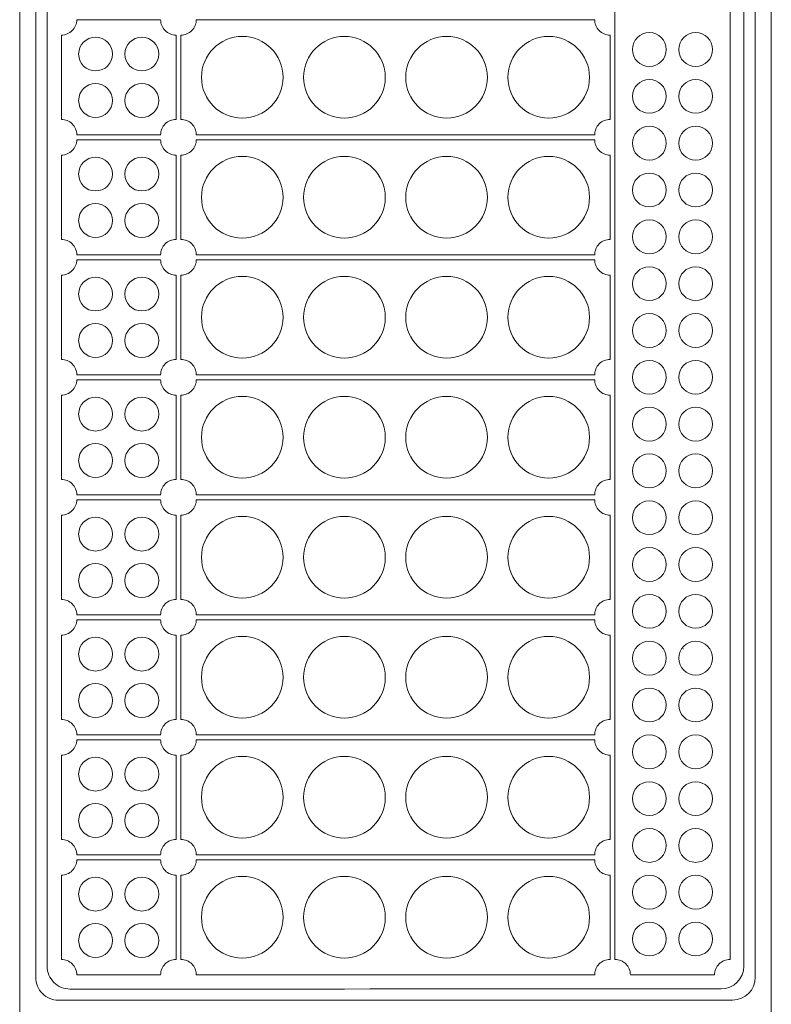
# Model space of a CAD drawing. Header units: millimetres. Extents: x -252 to 241, y -136 to 236.
# Tile 67 of 70: x -58 to 34, y 24 to 145. Entities that reach past the tile are written whole.
import ezdxf

# ---------------------------------------------------------------- set-up
doc = ezdxf.new("R2010")
doc.units = ezdxf.units.MM
doc.header["$MEASUREMENT"] = 0
doc.layers.add('Layer 1', color=7, linetype='Continuous')

msp = doc.modelspace()

# ---------------------------------------------------------------- linework, layer by layer
at = {"layer": 'Layer 1', "color": 6, "lineweight": 0}
msp.add_open_spline([(-57.5807, 23.0743), (-57.5807, 23.0743), (34.1897, 23.0922), (34.1897, 23.0922), (34.1897, 23.0922), (34.1547, 202.4415), (34.1547, 202.4415), (34.1547, 202.4415), (-57.6157, 202.4236), (-57.6157, 202.4236), (-57.6157, 202.4236), (-57.5807, 23.0743), (-57.5807, 23.0743)], degree=3, knots=[0, 0, 0, 0, 0.25, 0.25, 0.25, 0.5, 0.5, 0.5, 0.75, 0.75, 0.75, 1, 1, 1, 1], dxfattribs=at)
at = {"layer": 'Layer 1', "color": 160, "lineweight": 9}
for points in [[(29.4549, 24.9527), (30.9902, 24.9531), (32.2346, 26.1981), (32.2346, 27.7334), (32.2346, 48.3451), (32.2346, 177.1877), (32.2346, 197.8049), (32.2346, 198.5425), (31.9416, 199.2498), (31.42, 199.7713), (30.8984, 200.2928), (30.191, 200.5856), (29.4534, 200.5854), (16.284, 200.5819), (-39.7146, 200.567), (-52.8809, 200.5634), (-54.4157, 200.563), (-55.6608, 199.3182), (-55.6608, 197.7829), (-55.6608, 177.1708), (-55.6608, 48.3282), (-55.6608, 27.7108), (-55.6608, 26.9735), (-55.3677, 26.2665), (-54.8457, 25.7445), (-54.3245, 25.2234), (-53.6167, 24.9306), (-52.8792, 24.9308), (-39.7104, 24.9343), (16.2887, 24.9492), (29.455, 24.9528), (29.455, 24.9528), (29.4549, 24.9527), (29.4549, 24.9527)], [(28.0496, 26.3165), (29.5849, 26.3169), (30.8293, 27.5611), (30.8293, 29.0967), (30.8293, 49.5107), (30.8293, 176.0219), (30.8293, 196.4405), (30.8293, 197.1781), (30.5362, 197.8853), (30.0146, 198.4068), (29.493, 198.9282), (28.7856, 199.2211), (28.0481, 199.2209), (15.1685, 199.2175), (-38.5994, 199.2031), (-51.4756, 199.1997), (-53.0112, 199.1993), (-54.2557, 197.9545), (-54.2557, 196.4192), (-54.2557, 176.0057), (-54.2557, 49.4944), (-54.2557, 29.0756), (-54.2557, 28.3384), (-53.9621, 27.6304), (-53.4405, 27.1093), (-52.9196, 26.5882), (-52.2115, 26.2951), (-51.474, 26.2953), (-38.5946, 26.2987), (15.173, 26.3131), (28.0495, 26.3165), (28.0495, 26.3165), (28.0496, 26.3165), (28.0496, 26.3165)]]:
    msp.add_open_spline(points, degree=3, knots=[0, 0, 0, 0, 0.09090909, 0.09090909, 0.09090909, 0.18181818, 0.18181818, 0.18181818, 0.27272727, 0.27272727, 0.27272727, 0.36363636, 0.36363636, 0.36363636, 0.45454545, 0.45454545, 0.45454545, 0.54545455, 0.54545455, 0.54545455, 0.63636364, 0.63636364, 0.63636364, 0.72727273, 0.72727273, 0.72727273, 0.81818182, 0.81818182, 0.81818182, 0.90909091, 0.90909091, 0.90909091, 1, 1, 1, 1], dxfattribs=at)
at = {"layer": 'Layer 1', "color": 5, "lineweight": 5}
msp.add_open_spline([(29.1461, 172.0162), (28.646, 172.0162), (28.1663, 172.2149), (27.8128, 172.5684), (27.4591, 172.922), (27.2605, 173.4016), (27.2605, 173.9018), (24.5722, 173.9018), (19.6663, 173.9018), (16.978, 173.9018), (16.978, 173.4016), (16.7793, 172.922), (16.4257, 172.5684), (16.072, 172.2148), (15.5924, 172.0162), (15.0924, 172.0162), (15.0924, 156.1931), (15.0924, 45.7395), (15.0924, 29.9153), (15.5924, 29.9153), (16.0721, 29.7183), (16.4257, 29.3637), (16.7793, 29.0091), (16.978, 28.5301), (16.978, 28.0303), (19.6663, 28.0303), (24.5722, 28.0303), (27.2605, 28.0303), (27.2605, 28.5301), (27.4591, 29.0091), (27.8128, 29.3637), (28.1664, 29.7183), (28.646, 29.9153), (29.1461, 29.9153), (29.1461, 45.7394), (29.1461, 156.1931), (29.1461, 172.0162)], degree=3, knots=[0, 0, 0, 0, 0.08333333, 0.08333333, 0.08333333, 0.16666667, 0.16666667, 0.16666667, 0.25, 0.25, 0.25, 0.33333333, 0.33333333, 0.33333333, 0.41666667, 0.41666667, 0.41666667, 0.5, 0.5, 0.5, 0.58333333, 0.58333333, 0.58333333, 0.66666667, 0.66666667, 0.66666667, 0.75, 0.75, 0.75, 0.83333333, 0.83333333, 0.83333333, 0.91666667, 0.91666667, 0.91666667, 1, 1, 1, 1], dxfattribs=at)
at = {"layer": 'Layer 1', "color": 5, "lineweight": 13}
for points in [[(-40.3983, 130.5553), (-40.3983, 131.0554), (-40.1996, 131.5351), (-39.846, 131.8886), (-39.4924, 132.2423), (-39.0128, 132.4409), (-38.5127, 132.4409), (-38.5127, 135.1292), (-38.5127, 140.0351), (-38.5127, 142.7234), (-39.0128, 142.7234), (-39.4924, 142.9221), (-39.846, 143.2757), (-40.1996, 143.6294), (-40.3983, 144.109), (-40.3983, 144.609), (-43.0782, 144.609), (-47.9603, 144.609), (-50.6402, 144.609), (-50.6402, 144.109), (-50.839, 143.6293), (-51.1926, 143.2757), (-51.5462, 142.9221), (-52.0257, 142.7234), (-52.5259, 142.7234), (-52.5259, 140.0351), (-52.5259, 135.1292), (-52.5259, 132.4409), (-52.0257, 132.4409), (-51.5462, 132.2423), (-51.1926, 131.8886), (-50.839, 131.535), (-50.6402, 131.0554), (-50.6402, 130.5553), (-47.9603, 130.5553), (-43.0782, 130.5553), (-40.3983, 130.5553)], [(-40.3983, 115.9089), (-40.3983, 116.409), (-40.1996, 116.8887), (-39.846, 117.2422), (-39.4924, 117.5959), (-39.0128, 117.7945), (-38.5127, 117.7945), (-38.5127, 120.4828), (-38.5127, 125.3887), (-38.5127, 128.077), (-39.0128, 128.077), (-39.4924, 128.2757), (-39.846, 128.6293), (-40.1996, 128.983), (-40.3983, 129.4626), (-40.3983, 129.9626), (-43.0782, 129.9626), (-47.9603, 129.9626), (-50.6402, 129.9626), (-50.6402, 129.4626), (-50.839, 128.9829), (-51.1926, 128.6293), (-51.5462, 128.2757), (-52.0257, 128.077), (-52.5259, 128.077), (-52.5259, 125.3887), (-52.5259, 120.4828), (-52.5259, 117.7945), (-52.0257, 117.7945), (-51.5462, 117.5959), (-51.1926, 117.2422), (-50.839, 116.8886), (-50.6402, 116.409), (-50.6402, 115.9089), (-47.9603, 115.9089), (-43.0782, 115.9089), (-40.3983, 115.9089)], [(-40.3983, 101.2625), (-40.3983, 101.7626), (-40.1996, 102.2423), (-39.846, 102.5958), (-39.4924, 102.9495), (-39.0128, 103.1481), (-38.5127, 103.1481), (-38.5127, 105.8364), (-38.5127, 110.7423), (-38.5127, 113.4306), (-39.0128, 113.4306), (-39.4924, 113.6293), (-39.846, 113.9829), (-40.1996, 114.3366), (-40.3983, 114.8162), (-40.3983, 115.3162), (-43.0782, 115.3162), (-47.9603, 115.3162), (-50.6402, 115.3162), (-50.6402, 114.8162), (-50.839, 114.3365), (-51.1926, 113.9829), (-51.5462, 113.6293), (-52.0257, 113.4306), (-52.5259, 113.4306), (-52.5259, 110.7423), (-52.5259, 105.8364), (-52.5259, 103.1481), (-52.0257, 103.1481), (-51.5462, 102.9495), (-51.1926, 102.5958), (-50.839, 102.2422), (-50.6402, 101.7626), (-50.6402, 101.2625), (-47.9603, 101.2625), (-43.0782, 101.2625), (-40.3983, 101.2625)], [(-40.3983, 86.6162), (-40.3983, 87.1163), (-40.1996, 87.596), (-39.846, 87.9495), (-39.4924, 88.3032), (-39.0128, 88.5018), (-38.5127, 88.5018), (-38.5127, 91.1901), (-38.5127, 96.096), (-38.5127, 98.7843), (-39.0128, 98.7843), (-39.4924, 98.983), (-39.846, 99.3366), (-40.1996, 99.6903), (-40.3983, 100.1699), (-40.3983, 100.6699), (-43.0782, 100.6699), (-47.9603, 100.6699), (-50.6402, 100.6699), (-50.6402, 100.1699), (-50.839, 99.6902), (-51.1926, 99.3366), (-51.5462, 98.983), (-52.0257, 98.7843), (-52.5259, 98.7843), (-52.5259, 96.096), (-52.5259, 91.1901), (-52.5259, 88.5018), (-52.0257, 88.5018), (-51.5462, 88.3032), (-51.1926, 87.9495), (-50.839, 87.5959), (-50.6402, 87.1163), (-50.6402, 86.6162), (-47.9603, 86.6162), (-43.0782, 86.6162), (-40.3983, 86.6162)], [(-40.3983, 71.9698), (-40.3983, 72.4699), (-40.1996, 72.9496), (-39.846, 73.3031), (-39.4924, 73.6568), (-39.0128, 73.8554), (-38.5127, 73.8554), (-38.5127, 76.5437), (-38.5127, 81.4496), (-38.5127, 84.1379), (-39.0128, 84.1379), (-39.4924, 84.3366), (-39.846, 84.6902), (-40.1996, 85.0439), (-40.3983, 85.5235), (-40.3983, 86.0235), (-43.0782, 86.0235), (-47.9603, 86.0235), (-50.6402, 86.0235), (-50.6402, 85.5235), (-50.839, 85.0438), (-51.1926, 84.6902), (-51.5462, 84.3366), (-52.0257, 84.1379), (-52.5259, 84.1379), (-52.5259, 81.4496), (-52.5259, 76.5437), (-52.5259, 73.8554), (-52.0257, 73.8554), (-51.5462, 73.6568), (-51.1926, 73.3031), (-50.839, 72.9495), (-50.6402, 72.4699), (-50.6402, 71.9698), (-47.9603, 71.9698), (-43.0782, 71.9698), (-40.3983, 71.9698)], [(-40.3983, 57.3234), (-40.3983, 57.8235), (-40.1996, 58.3032), (-39.846, 58.6567), (-39.4924, 59.0104), (-39.0128, 59.209), (-38.5127, 59.209), (-38.5127, 61.8973), (-38.5127, 66.8032), (-38.5127, 69.4914), (-39.0128, 69.4914), (-39.4924, 69.6901), (-39.846, 70.0437), (-40.1996, 70.3974), (-40.3983, 70.877), (-40.3983, 71.377), (-43.0782, 71.377), (-47.9603, 71.377), (-50.6402, 71.377), (-50.6402, 70.877), (-50.839, 70.3973), (-51.1926, 70.0437), (-51.5462, 69.6901), (-52.0257, 69.4914), (-52.5259, 69.4914), (-52.5259, 66.8032), (-52.5259, 61.8973), (-52.5259, 59.209), (-52.0257, 59.209), (-51.5462, 59.0104), (-51.1926, 58.6567), (-50.839, 58.3031), (-50.6402, 57.8235), (-50.6402, 57.3234), (-47.9603, 57.3234), (-43.0782, 57.3234), (-40.3983, 57.3234)], [(-40.3983, 42.6769), (-40.3983, 43.177), (-40.1996, 43.6567), (-39.846, 44.0102), (-39.4924, 44.3639), (-39.0128, 44.5625), (-38.5127, 44.5625), (-38.5127, 47.2508), (-38.5127, 52.1567), (-38.5127, 54.845), (-39.0128, 54.845), (-39.4924, 55.0437), (-39.846, 55.3973), (-40.1996, 55.751), (-40.3983, 56.2306), (-40.3983, 56.7306), (-43.0782, 56.7306), (-47.9603, 56.7306), (-50.6402, 56.7306), (-50.6402, 56.2306), (-50.839, 55.7509), (-51.1926, 55.3973), (-51.5462, 55.0437), (-52.0257, 54.845), (-52.5259, 54.845), (-52.5259, 52.1567), (-52.5259, 47.2508), (-52.5259, 44.5625), (-52.0257, 44.5625), (-51.5462, 44.3639), (-51.1926, 44.0102), (-50.839, 43.6566), (-50.6402, 43.177), (-50.6402, 42.6769), (-47.9603, 42.6769), (-43.0782, 42.6769), (-40.3983, 42.6769)], [(-40.3983, 28.0304), (-40.3983, 28.5305), (-40.1996, 29.0102), (-39.846, 29.3637), (-39.4924, 29.7174), (-39.0128, 29.916), (-38.5127, 29.916), (-38.5127, 32.6043), (-38.5127, 37.5102), (-38.5127, 40.1985), (-39.0128, 40.1985), (-39.4924, 40.3972), (-39.846, 40.7508), (-40.1996, 41.1045), (-40.3983, 41.5841), (-40.3983, 42.0841), (-43.0782, 42.0841), (-47.9603, 42.0841), (-50.6402, 42.0841), (-50.6402, 41.5841), (-50.839, 41.1044), (-51.1926, 40.7508), (-51.5462, 40.3972), (-52.0257, 40.1985), (-52.5259, 40.1985), (-52.5259, 37.5102), (-52.5259, 32.6043), (-52.5259, 29.916), (-52.0257, 29.916), (-51.5462, 29.7174), (-51.1926, 29.3637), (-50.839, 29.0101), (-50.6402, 28.5305), (-50.6402, 28.0304), (-47.9603, 28.0304), (-43.0782, 28.0304), (-40.3983, 28.0304)]]:
    msp.add_open_spline(points, degree=3, knots=[0, 0, 0, 0, 0.08333333, 0.08333333, 0.08333333, 0.16666667, 0.16666667, 0.16666667, 0.25, 0.25, 0.25, 0.33333333, 0.33333333, 0.33333333, 0.41666667, 0.41666667, 0.41666667, 0.5, 0.5, 0.5, 0.58333333, 0.58333333, 0.58333333, 0.66666667, 0.66666667, 0.66666667, 0.75, 0.75, 0.75, 0.83333333, 0.83333333, 0.83333333, 0.91666667, 0.91666667, 0.91666667, 1, 1, 1, 1], dxfattribs=at)
at = {"layer": 'Layer 1', "color": 5, "lineweight": 9}
for points in [[(12.6146, 130.5553), (12.6146, 131.0554), (12.8132, 131.5351), (13.1668, 131.8886), (13.5204, 132.2423), (14, 132.4409), (14.5002, 132.4409), (14.5002, 135.1292), (14.5002, 140.0351), (14.5002, 142.7234), (14, 142.7234), (13.5205, 142.9221), (13.1668, 143.2757), (12.8132, 143.6294), (12.6146, 144.109), (12.6146, 144.609), (4.4427, 144.609), (-27.8684, 144.609), (-36.0404, 144.609), (-36.0404, 144.109), (-36.2386, 143.6293), (-36.5926, 143.2757), (-36.9459, 142.9221), (-37.4258, 142.7234), (-37.9259, 142.7234), (-37.9259, 140.0351), (-37.9259, 135.1292), (-37.9259, 132.4409), (-37.4258, 132.4409), (-36.9459, 132.2423), (-36.5926, 131.8886), (-36.2386, 131.535), (-36.0404, 131.0554), (-36.0404, 130.5553), (-27.8684, 130.5553), (4.4427, 130.5553), (12.6146, 130.5553)], [(12.6146, 115.9089), (12.6146, 116.409), (12.8132, 116.8887), (13.1668, 117.2422), (13.5204, 117.5959), (14, 117.7945), (14.5002, 117.7945), (14.5002, 120.4828), (14.5002, 125.3887), (14.5002, 128.077), (14, 128.077), (13.5205, 128.2757), (13.1668, 128.6293), (12.8132, 128.983), (12.6146, 129.4626), (12.6146, 129.9626), (4.4427, 129.9626), (-27.8684, 129.9626), (-36.0404, 129.9626), (-36.0404, 129.4626), (-36.2386, 128.9829), (-36.5926, 128.6293), (-36.9459, 128.2757), (-37.4258, 128.077), (-37.9259, 128.077), (-37.9259, 125.3887), (-37.9259, 120.4828), (-37.9259, 117.7945), (-37.4258, 117.7945), (-36.9459, 117.5959), (-36.5926, 117.2422), (-36.2386, 116.8886), (-36.0404, 116.409), (-36.0404, 115.9089), (-27.8684, 115.9089), (4.4427, 115.9089), (12.6146, 115.9089)], [(12.6146, 101.2625), (12.6146, 101.7626), (12.8132, 102.2423), (13.1668, 102.5958), (13.5204, 102.9495), (14, 103.1481), (14.5002, 103.1481), (14.5002, 105.8364), (14.5002, 110.7423), (14.5002, 113.4306), (14, 113.4306), (13.5205, 113.6293), (13.1668, 113.9829), (12.8132, 114.3366), (12.6146, 114.8162), (12.6146, 115.3162), (4.4427, 115.3162), (-27.8684, 115.3162), (-36.0404, 115.3162), (-36.0404, 114.8162), (-36.2386, 114.3365), (-36.5926, 113.9829), (-36.9459, 113.6293), (-37.4258, 113.4306), (-37.9259, 113.4306), (-37.9259, 110.7423), (-37.9259, 105.8364), (-37.9259, 103.1481), (-37.4258, 103.1481), (-36.9459, 102.9495), (-36.5926, 102.5958), (-36.2386, 102.2422), (-36.0404, 101.7626), (-36.0404, 101.2625), (-27.8684, 101.2625), (4.4427, 101.2625), (12.6146, 101.2625)], [(12.6146, 86.6162), (12.6146, 87.1163), (12.8132, 87.596), (13.1668, 87.9495), (13.5204, 88.3032), (14, 88.5018), (14.5002, 88.5018), (14.5002, 91.1901), (14.5002, 96.096), (14.5002, 98.7843), (14, 98.7843), (13.5205, 98.983), (13.1668, 99.3366), (12.8132, 99.6903), (12.6146, 100.1699), (12.6146, 100.6699), (4.4427, 100.6699), (-27.8684, 100.6699), (-36.0404, 100.6699), (-36.0404, 100.1699), (-36.2386, 99.6902), (-36.5926, 99.3366), (-36.9459, 98.983), (-37.4258, 98.7843), (-37.9259, 98.7843), (-37.9259, 96.096), (-37.9259, 91.1901), (-37.9259, 88.5018), (-37.4258, 88.5018), (-36.9459, 88.3032), (-36.5926, 87.9495), (-36.2386, 87.5959), (-36.0404, 87.1163), (-36.0404, 86.6162), (-27.8684, 86.6162), (4.4427, 86.6162), (12.6146, 86.6162)], [(12.6146, 71.9698), (12.6146, 72.4699), (12.8132, 72.9496), (13.1668, 73.3031), (13.5204, 73.6568), (14, 73.8554), (14.5002, 73.8554), (14.5002, 76.5437), (14.5002, 81.4496), (14.5002, 84.1379), (14, 84.1379), (13.5205, 84.3366), (13.1668, 84.6902), (12.8132, 85.0439), (12.6146, 85.5235), (12.6146, 86.0235), (4.4427, 86.0235), (-27.8684, 86.0235), (-36.0404, 86.0235), (-36.0404, 85.5235), (-36.2386, 85.0438), (-36.5926, 84.6902), (-36.9459, 84.3366), (-37.4258, 84.1379), (-37.9259, 84.1379), (-37.9259, 81.4496), (-37.9259, 76.5437), (-37.9259, 73.8554), (-37.4258, 73.8554), (-36.9459, 73.6568), (-36.5926, 73.3031), (-36.2386, 72.9495), (-36.0404, 72.4699), (-36.0404, 71.9698), (-27.8684, 71.9698), (4.4427, 71.9698), (12.6146, 71.9698)], [(12.6146, 57.3234), (12.6146, 57.8235), (12.8132, 58.3032), (13.1668, 58.6567), (13.5204, 59.0104), (14, 59.209), (14.5002, 59.209), (14.5002, 61.8973), (14.5002, 66.8032), (14.5002, 69.4914), (14, 69.4914), (13.5205, 69.6901), (13.1668, 70.0437), (12.8132, 70.3974), (12.6146, 70.877), (12.6146, 71.377), (4.4427, 71.377), (-27.8684, 71.377), (-36.0404, 71.377), (-36.0404, 70.877), (-36.2386, 70.3973), (-36.5926, 70.0437), (-36.9459, 69.6901), (-37.4258, 69.4914), (-37.9259, 69.4914), (-37.9259, 66.8032), (-37.9259, 61.8973), (-37.9259, 59.209), (-37.4258, 59.209), (-36.9459, 59.0104), (-36.5926, 58.6567), (-36.2386, 58.3031), (-36.0404, 57.8235), (-36.0404, 57.3234), (-27.8684, 57.3234), (4.4427, 57.3234), (12.6146, 57.3234)], [(12.6146, 42.6769), (12.6146, 43.177), (12.8132, 43.6567), (13.1668, 44.0102), (13.5204, 44.3639), (14, 44.5625), (14.5002, 44.5625), (14.5002, 47.2508), (14.5002, 52.1567), (14.5002, 54.845), (14, 54.845), (13.5205, 55.0437), (13.1668, 55.3973), (12.8132, 55.751), (12.6146, 56.2306), (12.6146, 56.7306), (4.4427, 56.7306), (-27.8684, 56.7306), (-36.0404, 56.7306), (-36.0404, 56.2306), (-36.2386, 55.7509), (-36.5926, 55.3973), (-36.9459, 55.0437), (-37.4258, 54.845), (-37.9259, 54.845), (-37.9259, 52.1567), (-37.9259, 47.2508), (-37.9259, 44.5625), (-37.4258, 44.5625), (-36.9459, 44.3639), (-36.5926, 44.0102), (-36.2386, 43.6566), (-36.0404, 43.177), (-36.0404, 42.6769), (-27.8684, 42.6769), (4.4427, 42.6769), (12.6146, 42.6769)], [(12.6146, 28.0304), (12.6146, 28.5305), (12.8132, 29.0102), (13.1668, 29.3637), (13.5204, 29.7174), (14, 29.916), (14.5002, 29.916), (14.5002, 32.6043), (14.5002, 37.5102), (14.5002, 40.1985), (14, 40.1985), (13.5205, 40.3972), (13.1668, 40.7508), (12.8132, 41.1045), (12.6146, 41.5841), (12.6146, 42.0841), (4.4427, 42.0841), (-27.8684, 42.0841), (-36.0404, 42.0841), (-36.0404, 41.5841), (-36.2386, 41.1044), (-36.5926, 40.7508), (-36.9459, 40.3972), (-37.4258, 40.1985), (-37.9259, 40.1985), (-37.9259, 37.5102), (-37.9259, 32.6043), (-37.9259, 29.916), (-37.4258, 29.916), (-36.9459, 29.7174), (-36.5926, 29.3637), (-36.2386, 29.0101), (-36.0404, 28.5305), (-36.0404, 28.0304), (-27.8684, 28.0304), (4.4427, 28.0304), (12.6146, 28.0304)]]:
    msp.add_open_spline(points, degree=3, knots=[0, 0, 0, 0, 0.08333333, 0.08333333, 0.08333333, 0.16666667, 0.16666667, 0.16666667, 0.25, 0.25, 0.25, 0.33333333, 0.33333333, 0.33333333, 0.41666667, 0.41666667, 0.41666667, 0.5, 0.5, 0.5, 0.58333333, 0.58333333, 0.58333333, 0.66666667, 0.66666667, 0.66666667, 0.75, 0.75, 0.75, 0.83333333, 0.83333333, 0.83333333, 0.91666667, 0.91666667, 0.91666667, 1, 1, 1, 1], dxfattribs=at)
at = {"layer": 'Layer 1', "color": 200, "lineweight": 0}
for points in [[(19.2923, 138.897), (20.4329, 138.897), (21.3576, 139.8217), (21.3576, 140.9624), (21.3576, 142.103), (20.4329, 143.0277), (19.2923, 143.0277), (18.1516, 143.0277), (17.227, 142.103), (17.227, 140.9624), (17.227, 139.8217), (18.1516, 138.897), (19.2923, 138.897)], [(24.9472, 138.897), (26.0878, 138.897), (27.0125, 139.8217), (27.0125, 140.9624), (27.0125, 142.103), (26.0878, 143.0277), (24.9472, 143.0277), (23.8065, 143.0277), (22.8818, 142.103), (22.8818, 140.9624), (22.8818, 139.8217), (23.8065, 138.897), (24.9472, 138.897)], [(-48.3462, 138.3484), (-47.2055, 138.3484), (-46.2809, 139.2731), (-46.2809, 140.4137), (-46.2809, 141.5544), (-47.2055, 142.4791), (-48.3462, 142.4791), (-49.4869, 142.4791), (-50.4115, 141.5544), (-50.4115, 140.4137), (-50.4115, 139.2731), (-49.4869, 138.3484), (-48.3462, 138.3484)], [(-42.6913, 138.3484), (-41.5507, 138.3484), (-40.626, 139.2731), (-40.626, 140.4137), (-40.626, 141.5544), (-41.5507, 142.4791), (-42.6913, 142.4791), (-43.832, 142.4791), (-44.7566, 141.5544), (-44.7566, 140.4137), (-44.7566, 139.2731), (-43.832, 138.3484), (-42.6913, 138.3484)], [(-30.4264, 132.5971), (-27.6732, 132.5971), (-25.4413, 134.829), (-25.4413, 137.5822), (-25.4413, 140.3354), (-27.6732, 142.5673), (-30.4264, 142.5673), (-33.1796, 142.5673), (-35.4115, 140.3354), (-35.4115, 137.5822), (-35.4115, 134.829), (-33.1796, 132.5971), (-30.4264, 132.5971)], [(-17.9508, 132.5971), (-15.1976, 132.5971), (-12.9657, 134.829), (-12.9657, 137.5822), (-12.9657, 140.3354), (-15.1976, 142.5673), (-17.9508, 142.5673), (-20.7039, 142.5673), (-22.9358, 140.3354), (-22.9358, 137.5822), (-22.9358, 134.829), (-20.7039, 132.5971), (-17.9508, 132.5971)], [(-5.4751, 132.5971), (-2.7219, 132.5971), (-0.49, 134.829), (-0.49, 137.5822), (-0.49, 140.3354), (-2.7219, 142.5673), (-5.4751, 142.5673), (-8.2283, 142.5673), (-10.4602, 140.3354), (-10.4602, 137.5822), (-10.4602, 134.829), (-8.2283, 132.5971), (-5.4751, 132.5971)], [(7.0004, 132.5971), (9.7536, 132.5971), (11.9855, 134.829), (11.9855, 137.5822), (11.9855, 140.3354), (9.7536, 142.5673), (7.0004, 142.5673), (4.2472, 142.5673), (2.0153, 140.3354), (2.0153, 137.5822), (2.0153, 134.829), (4.2472, 132.5971), (7.0004, 132.5971)], [(19.2923, 133.1833), (20.4329, 133.1833), (21.3576, 134.108), (21.3576, 135.2486), (21.3576, 136.3893), (20.4329, 137.314), (19.2923, 137.314), (18.1516, 137.314), (17.227, 136.3893), (17.227, 135.2486), (17.227, 134.108), (18.1516, 133.1833), (19.2923, 133.1833)], [(24.9472, 133.1833), (26.0878, 133.1833), (27.0125, 134.108), (27.0125, 135.2486), (27.0125, 136.3893), (26.0878, 137.314), (24.9472, 137.314), (23.8065, 137.314), (22.8818, 136.3893), (22.8818, 135.2486), (22.8818, 134.108), (23.8065, 133.1833), (24.9472, 133.1833)], [(-48.3462, 132.6858), (-47.2055, 132.6858), (-46.2809, 133.6105), (-46.2809, 134.7511), (-46.2809, 135.8918), (-47.2055, 136.8165), (-48.3462, 136.8165), (-49.4869, 136.8165), (-50.4115, 135.8918), (-50.4115, 134.7511), (-50.4115, 133.6105), (-49.4869, 132.6858), (-48.3462, 132.6858)], [(-42.6913, 132.6858), (-41.5507, 132.6858), (-40.626, 133.6105), (-40.626, 134.7511), (-40.626, 135.8918), (-41.5507, 136.8165), (-42.6913, 136.8165), (-43.832, 136.8165), (-44.7566, 135.8918), (-44.7566, 134.7511), (-44.7566, 133.6105), (-43.832, 132.6858), (-42.6913, 132.6858)], [(19.2923, 127.4696), (20.4329, 127.4696), (21.3576, 128.3943), (21.3576, 129.5349), (21.3576, 130.6756), (20.4329, 131.6003), (19.2923, 131.6003), (18.1516, 131.6003), (17.227, 130.6756), (17.227, 129.5349), (17.227, 128.3943), (18.1516, 127.4696), (19.2923, 127.4696)], [(24.9472, 127.4696), (26.0878, 127.4696), (27.0125, 128.3943), (27.0125, 129.5349), (27.0125, 130.6756), (26.0878, 131.6003), (24.9472, 131.6003), (23.8065, 131.6003), (22.8818, 130.6756), (22.8818, 129.5349), (22.8818, 128.3943), (23.8065, 127.4696), (24.9472, 127.4696)], [(-48.3462, 123.702), (-47.2055, 123.702), (-46.2809, 124.6267), (-46.2809, 125.7673), (-46.2809, 126.908), (-47.2055, 127.8327), (-48.3462, 127.8327), (-49.4869, 127.8327), (-50.4115, 126.908), (-50.4115, 125.7673), (-50.4115, 124.6267), (-49.4869, 123.702), (-48.3462, 123.702)], [(-42.6913, 123.702), (-41.5507, 123.702), (-40.626, 124.6267), (-40.626, 125.7673), (-40.626, 126.908), (-41.5507, 127.8327), (-42.6913, 127.8327), (-43.832, 127.8327), (-44.7566, 126.908), (-44.7566, 125.7673), (-44.7566, 124.6267), (-43.832, 123.702), (-42.6913, 123.702)], [(-30.4264, 117.9508), (-27.6732, 117.9508), (-25.4413, 120.1827), (-25.4413, 122.9359), (-25.4413, 125.689), (-27.6732, 127.9209), (-30.4264, 127.9209), (-33.1796, 127.9209), (-35.4115, 125.689), (-35.4115, 122.9359), (-35.4115, 120.1827), (-33.1796, 117.9508), (-30.4264, 117.9508)], [(-17.9508, 117.9508), (-15.1976, 117.9508), (-12.9657, 120.1827), (-12.9657, 122.9359), (-12.9657, 125.689), (-15.1976, 127.9209), (-17.9508, 127.9209), (-20.7039, 127.9209), (-22.9358, 125.689), (-22.9358, 122.9359), (-22.9358, 120.1827), (-20.7039, 117.9508), (-17.9508, 117.9508)], [(-5.4751, 117.9508), (-2.7219, 117.9508), (-0.49, 120.1827), (-0.49, 122.9359), (-0.49, 125.689), (-2.7219, 127.9209), (-5.4751, 127.9209), (-8.2283, 127.9209), (-10.4602, 125.689), (-10.4602, 122.9359), (-10.4602, 120.1827), (-8.2283, 117.9508), (-5.4751, 117.9508)], [(7.0004, 117.9508), (9.7536, 117.9508), (11.9855, 120.1827), (11.9855, 122.9359), (11.9855, 125.689), (9.7536, 127.9209), (7.0004, 127.9209), (4.2472, 127.9209), (2.0153, 125.689), (2.0153, 122.9359), (2.0153, 120.1827), (4.2472, 117.9508), (7.0004, 117.9508)], [(19.2923, 121.7559), (20.4329, 121.7559), (21.3576, 122.6806), (21.3576, 123.8213), (21.3576, 124.9619), (20.4329, 125.8866), (19.2923, 125.8866), (18.1516, 125.8866), (17.227, 124.9619), (17.227, 123.8213), (17.227, 122.6806), (18.1516, 121.7559), (19.2923, 121.7559)], [(24.9472, 121.7559), (26.0878, 121.7559), (27.0125, 122.6806), (27.0125, 123.8213), (27.0125, 124.9619), (26.0878, 125.8866), (24.9472, 125.8866), (23.8065, 125.8866), (22.8818, 124.9619), (22.8818, 123.8213), (22.8818, 122.6806), (23.8065, 121.7559), (24.9472, 121.7559)], [(-48.3462, 118.0394), (-47.2055, 118.0394), (-46.2809, 118.9641), (-46.2809, 120.1047), (-46.2809, 121.2454), (-47.2055, 122.1701), (-48.3462, 122.1701), (-49.4869, 122.1701), (-50.4115, 121.2454), (-50.4115, 120.1047), (-50.4115, 118.9641), (-49.4869, 118.0394), (-48.3462, 118.0394)], [(-42.6913, 118.0394), (-41.5507, 118.0394), (-40.626, 118.9641), (-40.626, 120.1047), (-40.626, 121.2454), (-41.5507, 122.1701), (-42.6913, 122.1701), (-43.832, 122.1701), (-44.7566, 121.2454), (-44.7566, 120.1047), (-44.7566, 118.9641), (-43.832, 118.0394), (-42.6913, 118.0394)], [(19.2923, 116.0422), (20.4329, 116.0422), (21.3576, 116.9669), (21.3576, 118.1075), (21.3576, 119.2482), (20.4329, 120.1729), (19.2923, 120.1729), (18.1516, 120.1729), (17.227, 119.2482), (17.227, 118.1075), (17.227, 116.9669), (18.1516, 116.0422), (19.2923, 116.0422)], [(24.9472, 116.0422), (26.0878, 116.0422), (27.0125, 116.9669), (27.0125, 118.1075), (27.0125, 119.2482), (26.0878, 120.1729), (24.9472, 120.1729), (23.8065, 120.1729), (22.8818, 119.2482), (22.8818, 118.1075), (22.8818, 116.9669), (23.8065, 116.0422), (24.9472, 116.0422)], [(19.2923, 110.3286), (20.4329, 110.3286), (21.3576, 111.2532), (21.3576, 112.3939), (21.3576, 113.5346), (20.4329, 114.4592), (19.2923, 114.4592), (18.1516, 114.4592), (17.227, 113.5346), (17.227, 112.3939), (17.227, 111.2532), (18.1516, 110.3286), (19.2923, 110.3286)], [(24.9472, 110.3286), (26.0878, 110.3286), (27.0125, 111.2532), (27.0125, 112.3939), (27.0125, 113.5346), (26.0878, 114.4592), (24.9472, 114.4592), (23.8065, 114.4592), (22.8818, 113.5346), (22.8818, 112.3939), (22.8818, 111.2532), (23.8065, 110.3286), (24.9472, 110.3286)], [(-48.3462, 109.0557), (-47.2055, 109.0557), (-46.2809, 109.9804), (-46.2809, 111.121), (-46.2809, 112.2617), (-47.2055, 113.1864), (-48.3462, 113.1864), (-49.4869, 113.1864), (-50.4115, 112.2617), (-50.4115, 111.121), (-50.4115, 109.9804), (-49.4869, 109.0557), (-48.3462, 109.0557)], [(-42.6913, 109.0557), (-41.5507, 109.0557), (-40.626, 109.9804), (-40.626, 111.121), (-40.626, 112.2617), (-41.5507, 113.1864), (-42.6913, 113.1864), (-43.832, 113.1864), (-44.7566, 112.2617), (-44.7566, 111.121), (-44.7566, 109.9804), (-43.832, 109.0557), (-42.6913, 109.0557)], [(-30.4264, 103.3044), (-27.6732, 103.3044), (-25.4413, 105.5363), (-25.4413, 108.2895), (-25.4413, 111.0427), (-27.6732, 113.2745), (-30.4264, 113.2745), (-33.1796, 113.2745), (-35.4115, 111.0427), (-35.4115, 108.2895), (-35.4115, 105.5363), (-33.1796, 103.3044), (-30.4264, 103.3044)], [(-17.9508, 103.3044), (-15.1976, 103.3044), (-12.9657, 105.5363), (-12.9657, 108.2895), (-12.9657, 111.0427), (-15.1976, 113.2745), (-17.9508, 113.2745), (-20.7039, 113.2745), (-22.9358, 111.0427), (-22.9358, 108.2895), (-22.9358, 105.5363), (-20.7039, 103.3044), (-17.9508, 103.3044)], [(-5.4751, 103.3044), (-2.7219, 103.3044), (-0.49, 105.5363), (-0.49, 108.2895), (-0.49, 111.0427), (-2.7219, 113.2745), (-5.4751, 113.2745), (-8.2283, 113.2745), (-10.4602, 111.0427), (-10.4602, 108.2895), (-10.4602, 105.5363), (-8.2283, 103.3044), (-5.4751, 103.3044)], [(7.0004, 103.3044), (9.7536, 103.3044), (11.9855, 105.5363), (11.9855, 108.2895), (11.9855, 111.0427), (9.7536, 113.2745), (7.0004, 113.2745), (4.2472, 113.2745), (2.0153, 111.0427), (2.0153, 108.2895), (2.0153, 105.5363), (4.2472, 103.3044), (7.0004, 103.3044)], [(19.2923, 104.6148), (20.4329, 104.6148), (21.3576, 105.5395), (21.3576, 106.6802), (21.3576, 107.8208), (20.4329, 108.7455), (19.2923, 108.7455), (18.1516, 108.7455), (17.227, 107.8208), (17.227, 106.6802), (17.227, 105.5395), (18.1516, 104.6148), (19.2923, 104.6148)], [(24.9472, 104.6148), (26.0878, 104.6148), (27.0125, 105.5395), (27.0125, 106.6802), (27.0125, 107.8208), (26.0878, 108.7455), (24.9472, 108.7455), (23.8065, 108.7455), (22.8818, 107.8208), (22.8818, 106.6802), (22.8818, 105.5395), (23.8065, 104.6148), (24.9472, 104.6148)], [(-48.3462, 103.393), (-47.2055, 103.393), (-46.2809, 104.3177), (-46.2809, 105.4583), (-46.2809, 106.599), (-47.2055, 107.5237), (-48.3462, 107.5237), (-49.4869, 107.5237), (-50.4115, 106.599), (-50.4115, 105.4583), (-50.4115, 104.3177), (-49.4869, 103.393), (-48.3462, 103.393)], [(-42.6913, 103.393), (-41.5507, 103.393), (-40.626, 104.3177), (-40.626, 105.4583), (-40.626, 106.599), (-41.5507, 107.5237), (-42.6913, 107.5237), (-43.832, 107.5237), (-44.7566, 106.599), (-44.7566, 105.4583), (-44.7566, 104.3177), (-43.832, 103.393), (-42.6913, 103.393)], [(19.2923, 98.9012), (20.4329, 98.9012), (21.3576, 99.8259), (21.3576, 100.9665), (21.3576, 102.1072), (20.4329, 103.0319), (19.2923, 103.0319), (18.1516, 103.0319), (17.227, 102.1072), (17.227, 100.9665), (17.227, 99.8259), (18.1516, 98.9012), (19.2923, 98.9012)], [(24.9472, 98.9012), (26.0878, 98.9012), (27.0125, 99.8259), (27.0125, 100.9665), (27.0125, 102.1072), (26.0878, 103.0319), (24.9472, 103.0319), (23.8065, 103.0319), (22.8818, 102.1072), (22.8818, 100.9665), (22.8818, 99.8259), (23.8065, 98.9012), (24.9472, 98.9012)], [(-30.4264, 88.658), (-27.6732, 88.658), (-25.4413, 90.8899), (-25.4413, 93.6431), (-25.4413, 96.3963), (-27.6732, 98.6281), (-30.4264, 98.6281), (-33.1796, 98.6281), (-35.4115, 96.3963), (-35.4115, 93.6431), (-35.4115, 90.8899), (-33.1796, 88.658), (-30.4264, 88.658)], [(-17.9508, 88.658), (-15.1976, 88.658), (-12.9657, 90.8899), (-12.9657, 93.6431), (-12.9657, 96.3963), (-15.1976, 98.6281), (-17.9508, 98.6281), (-20.7039, 98.6281), (-22.9358, 96.3963), (-22.9358, 93.6431), (-22.9358, 90.8899), (-20.7039, 88.658), (-17.9508, 88.658)], [(-5.4751, 88.658), (-2.7219, 88.658), (-0.49, 90.8899), (-0.49, 93.6431), (-0.49, 96.3963), (-2.7219, 98.6281), (-5.4751, 98.6281), (-8.2283, 98.6281), (-10.4602, 96.3963), (-10.4602, 93.6431), (-10.4602, 90.8899), (-8.2283, 88.658), (-5.4751, 88.658)], [(7.0004, 88.658), (9.7536, 88.658), (11.9855, 90.8899), (11.9855, 93.6431), (11.9855, 96.3963), (9.7536, 98.6281), (7.0004, 98.6281), (4.2472, 98.6281), (2.0153, 96.3963), (2.0153, 93.6431), (2.0153, 90.8899), (4.2472, 88.658), (7.0004, 88.658)], [(-48.3462, 94.4093), (-47.2055, 94.4093), (-46.2809, 95.334), (-46.2809, 96.4746), (-46.2809, 97.6153), (-47.2055, 98.54), (-48.3462, 98.54), (-49.4869, 98.54), (-50.4115, 97.6153), (-50.4115, 96.4746), (-50.4115, 95.334), (-49.4869, 94.4093), (-48.3462, 94.4093)], [(-42.6913, 94.4093), (-41.5507, 94.4093), (-40.626, 95.334), (-40.626, 96.4746), (-40.626, 97.6153), (-41.5507, 98.54), (-42.6913, 98.54), (-43.832, 98.54), (-44.7566, 97.6153), (-44.7566, 96.4746), (-44.7566, 95.334), (-43.832, 94.4093), (-42.6913, 94.4093)], [(19.2923, 93.1875), (20.4329, 93.1875), (21.3576, 94.1121), (21.3576, 95.2528), (21.3576, 96.3935), (20.4329, 97.3181), (19.2923, 97.3181), (18.1516, 97.3181), (17.227, 96.3935), (17.227, 95.2528), (17.227, 94.1121), (18.1516, 93.1875), (19.2923, 93.1875)], [(24.9472, 93.1875), (26.0878, 93.1875), (27.0125, 94.1121), (27.0125, 95.2528), (27.0125, 96.3935), (26.0878, 97.3181), (24.9472, 97.3181), (23.8065, 97.3181), (22.8818, 96.3935), (22.8818, 95.2528), (22.8818, 94.1121), (23.8065, 93.1875), (24.9472, 93.1875)], [(-48.3462, 88.7466), (-47.2055, 88.7466), (-46.2809, 89.6713), (-46.2809, 90.812), (-46.2809, 91.9526), (-47.2055, 92.8773), (-48.3462, 92.8773), (-49.4869, 92.8773), (-50.4115, 91.9526), (-50.4115, 90.812), (-50.4115, 89.6713), (-49.4869, 88.7466), (-48.3462, 88.7466)], [(-42.6913, 88.7466), (-41.5507, 88.7466), (-40.626, 89.6713), (-40.626, 90.812), (-40.626, 91.9526), (-41.5507, 92.8773), (-42.6913, 92.8773), (-43.832, 92.8773), (-44.7566, 91.9526), (-44.7566, 90.812), (-44.7566, 89.6713), (-43.832, 88.7466), (-42.6913, 88.7466)], [(19.2923, 87.4737), (20.4329, 87.4737), (21.3576, 88.3984), (21.3576, 89.5391), (21.3576, 90.6797), (20.4329, 91.6044), (19.2923, 91.6044), (18.1516, 91.6044), (17.227, 90.6797), (17.227, 89.5391), (17.227, 88.3984), (18.1516, 87.4737), (19.2923, 87.4737)], [(24.9472, 87.4737), (26.0878, 87.4737), (27.0125, 88.3984), (27.0125, 89.5391), (27.0125, 90.6797), (26.0878, 91.6044), (24.9472, 91.6044), (23.8065, 91.6044), (22.8818, 90.6797), (22.8818, 89.5391), (22.8818, 88.3984), (23.8065, 87.4737), (24.9472, 87.4737)], [(19.2923, 81.7601), (20.4329, 81.7601), (21.3576, 82.6848), (21.3576, 83.8254), (21.3576, 84.9661), (20.4329, 85.8908), (19.2923, 85.8908), (18.1516, 85.8908), (17.227, 84.9661), (17.227, 83.8254), (17.227, 82.6848), (18.1516, 81.7601), (19.2923, 81.7601)], [(24.9472, 81.7601), (26.0878, 81.7601), (27.0125, 82.6848), (27.0125, 83.8254), (27.0125, 84.9661), (26.0878, 85.8908), (24.9472, 85.8908), (23.8065, 85.8908), (22.8818, 84.9661), (22.8818, 83.8254), (22.8818, 82.6848), (23.8065, 81.7601), (24.9472, 81.7601)], [(-48.3462, 79.7629), (-47.2055, 79.7629), (-46.2809, 80.6876), (-46.2809, 81.8282), (-46.2809, 82.9689), (-47.2055, 83.8936), (-48.3462, 83.8936), (-49.4869, 83.8936), (-50.4115, 82.9689), (-50.4115, 81.8282), (-50.4115, 80.6876), (-49.4869, 79.7629), (-48.3462, 79.7629)], [(-42.6913, 79.7629), (-41.5507, 79.7629), (-40.626, 80.6876), (-40.626, 81.8282), (-40.626, 82.9689), (-41.5507, 83.8936), (-42.6913, 83.8936), (-43.832, 83.8936), (-44.7566, 82.9689), (-44.7566, 81.8282), (-44.7566, 80.6876), (-43.832, 79.7629), (-42.6913, 79.7629)], [(-30.4264, 74.0119), (-27.6732, 74.0119), (-25.4413, 76.2438), (-25.4413, 78.997), (-25.4413, 81.7502), (-27.6732, 83.9821), (-30.4264, 83.9821), (-33.1796, 83.9821), (-35.4115, 81.7502), (-35.4115, 78.997), (-35.4115, 76.2438), (-33.1796, 74.0119), (-30.4264, 74.0119)], [(-17.9508, 74.0119), (-15.1976, 74.0119), (-12.9657, 76.2438), (-12.9657, 78.997), (-12.9657, 81.7502), (-15.1976, 83.9821), (-17.9508, 83.9821), (-20.7039, 83.9821), (-22.9358, 81.7502), (-22.9358, 78.997), (-22.9358, 76.2438), (-20.7039, 74.0119), (-17.9508, 74.0119)], [(-5.4751, 74.0119), (-2.7219, 74.0119), (-0.49, 76.2438), (-0.49, 78.997), (-0.49, 81.7502), (-2.7219, 83.9821), (-5.4751, 83.9821), (-8.2283, 83.9821), (-10.4602, 81.7502), (-10.4602, 78.997), (-10.4602, 76.2438), (-8.2283, 74.0119), (-5.4751, 74.0119)], [(7.0004, 74.0119), (9.7536, 74.0119), (11.9855, 76.2438), (11.9855, 78.997), (11.9855, 81.7502), (9.7536, 83.9821), (7.0004, 83.9821), (4.2472, 83.9821), (2.0153, 81.7502), (2.0153, 78.997), (2.0153, 76.2438), (4.2472, 74.0119), (7.0004, 74.0119)], [(19.2923, 76.0465), (20.4329, 76.0465), (21.3576, 76.9711), (21.3576, 78.1118), (21.3576, 79.2524), (20.4329, 80.1771), (19.2923, 80.1771), (18.1516, 80.1771), (17.227, 79.2524), (17.227, 78.1118), (17.227, 76.9711), (18.1516, 76.0465), (19.2923, 76.0465)], [(24.9472, 76.0465), (26.0878, 76.0465), (27.0125, 76.9711), (27.0125, 78.1118), (27.0125, 79.2524), (26.0878, 80.1771), (24.9472, 80.1771), (23.8065, 80.1771), (22.8818, 79.2524), (22.8818, 78.1118), (22.8818, 76.9711), (23.8065, 76.0465), (24.9472, 76.0465)], [(-48.3462, 74.1), (-47.2055, 74.1), (-46.2809, 75.0246), (-46.2809, 76.1653), (-46.2809, 77.306), (-47.2055, 78.2306), (-48.3462, 78.2306), (-49.4869, 78.2306), (-50.4115, 77.306), (-50.4115, 76.1653), (-50.4115, 75.0246), (-49.4869, 74.1), (-48.3462, 74.1)], [(-42.6913, 74.1), (-41.5507, 74.1), (-40.626, 75.0246), (-40.626, 76.1653), (-40.626, 77.306), (-41.5507, 78.2306), (-42.6913, 78.2306), (-43.832, 78.2306), (-44.7566, 77.306), (-44.7566, 76.1653), (-44.7566, 75.0246), (-43.832, 74.1), (-42.6913, 74.1)], [(19.2923, 70.3323), (20.4329, 70.3323), (21.3576, 71.257), (21.3576, 72.3976), (21.3576, 73.5383), (20.4329, 74.463), (19.2923, 74.463), (18.1516, 74.463), (17.227, 73.5383), (17.227, 72.3976), (17.227, 71.257), (18.1516, 70.3323), (19.2923, 70.3323)], [(24.9472, 70.3323), (26.0878, 70.3323), (27.0125, 71.257), (27.0125, 72.3976), (27.0125, 73.5383), (26.0878, 74.463), (24.9472, 74.463), (23.8065, 74.463), (22.8818, 73.5383), (22.8818, 72.3976), (22.8818, 71.257), (23.8065, 70.3323), (24.9472, 70.3323)], [(-48.3462, 65.1168), (-47.2055, 65.1168), (-46.2809, 66.0415), (-46.2809, 67.1822), (-46.2809, 68.3228), (-47.2055, 69.2475), (-48.3462, 69.2475), (-49.4869, 69.2475), (-50.4115, 68.3228), (-50.4115, 67.1822), (-50.4115, 66.0415), (-49.4869, 65.1168), (-48.3462, 65.1168)], [(-42.6913, 65.1168), (-41.5507, 65.1168), (-40.626, 66.0415), (-40.626, 67.1822), (-40.626, 68.3228), (-41.5507, 69.2475), (-42.6913, 69.2475), (-43.832, 69.2475), (-44.7566, 68.3228), (-44.7566, 67.1822), (-44.7566, 66.0415), (-43.832, 65.1168), (-42.6913, 65.1168)], [(-30.4264, 59.3654), (-27.6732, 59.3654), (-25.4413, 61.5973), (-25.4413, 64.3505), (-25.4413, 67.1037), (-27.6732, 69.3356), (-30.4264, 69.3356), (-33.1796, 69.3356), (-35.4115, 67.1037), (-35.4115, 64.3505), (-35.4115, 61.5973), (-33.1796, 59.3654), (-30.4264, 59.3654)], [(-17.9508, 59.3654), (-15.1976, 59.3654), (-12.9657, 61.5973), (-12.9657, 64.3505), (-12.9657, 67.1037), (-15.1976, 69.3356), (-17.9508, 69.3356), (-20.7039, 69.3356), (-22.9358, 67.1037), (-22.9358, 64.3505), (-22.9358, 61.5973), (-20.7039, 59.3654), (-17.9508, 59.3654)], [(-5.4751, 59.3654), (-2.7219, 59.3654), (-0.49, 61.5973), (-0.49, 64.3505), (-0.49, 67.1037), (-2.7219, 69.3356), (-5.4751, 69.3356), (-8.2283, 69.3356), (-10.4602, 67.1037), (-10.4602, 64.3505), (-10.4602, 61.5973), (-8.2283, 59.3654), (-5.4751, 59.3654)], [(7.0004, 59.3654), (9.7536, 59.3654), (11.9855, 61.5973), (11.9855, 64.3505), (11.9855, 67.1037), (9.7536, 69.3356), (7.0004, 69.3356), (4.2472, 69.3356), (2.0153, 67.1037), (2.0153, 64.3505), (2.0153, 61.5973), (4.2472, 59.3654), (7.0004, 59.3654)], [(19.2923, 64.619), (20.4329, 64.619), (21.3576, 65.5437), (21.3576, 66.6843), (21.3576, 67.825), (20.4329, 68.7497), (19.2923, 68.7497), (18.1516, 68.7497), (17.227, 67.825), (17.227, 66.6843), (17.227, 65.5437), (18.1516, 64.619), (19.2923, 64.619)], [(24.9472, 64.619), (26.0878, 64.619), (27.0125, 65.5437), (27.0125, 66.6843), (27.0125, 67.825), (26.0878, 68.7497), (24.9472, 68.7497), (23.8065, 68.7497), (22.8818, 67.825), (22.8818, 66.6843), (22.8818, 65.5437), (23.8065, 64.619), (24.9472, 64.619)], [(-48.3462, 59.4535), (-47.2055, 59.4535), (-46.2809, 60.3782), (-46.2809, 61.5188), (-46.2809, 62.6595), (-47.2055, 63.5841), (-48.3462, 63.5841), (-49.4869, 63.5841), (-50.4115, 62.6595), (-50.4115, 61.5188), (-50.4115, 60.3782), (-49.4869, 59.4535), (-48.3462, 59.4535)], [(-42.6913, 59.4535), (-41.5507, 59.4535), (-40.626, 60.3782), (-40.626, 61.5188), (-40.626, 62.6595), (-41.5507, 63.5841), (-42.6913, 63.5841), (-43.832, 63.5841), (-44.7566, 62.6595), (-44.7566, 61.5188), (-44.7566, 60.3782), (-43.832, 59.4535), (-42.6913, 59.4535)], [(19.2923, 58.9057), (20.4329, 58.9057), (21.3576, 59.8304), (21.3576, 60.971), (21.3576, 62.1117), (20.4329, 63.0364), (19.2923, 63.0364), (18.1516, 63.0364), (17.227, 62.1117), (17.227, 60.971), (17.227, 59.8304), (18.1516, 58.9057), (19.2923, 58.9057)], [(24.9472, 58.9057), (26.0878, 58.9057), (27.0125, 59.8304), (27.0125, 60.971), (27.0125, 62.1117), (26.0878, 63.0364), (24.9472, 63.0364), (23.8065, 63.0364), (22.8818, 62.1117), (22.8818, 60.971), (22.8818, 59.8304), (23.8065, 58.9057), (24.9472, 58.9057)], [(19.2923, 53.1915), (20.4329, 53.1915), (21.3576, 54.1162), (21.3576, 55.2569), (21.3576, 56.3975), (20.4329, 57.3222), (19.2923, 57.3222), (18.1516, 57.3222), (17.227, 56.3975), (17.227, 55.2569), (17.227, 54.1162), (18.1516, 53.1915), (19.2923, 53.1915)], [(24.9472, 53.1915), (26.0878, 53.1915), (27.0125, 54.1162), (27.0125, 55.2569), (27.0125, 56.3975), (26.0878, 57.3222), (24.9472, 57.3222), (23.8065, 57.3222), (22.8818, 56.3975), (22.8818, 55.2569), (22.8818, 54.1162), (23.8065, 53.1915), (24.9472, 53.1915)], [(-48.3462, 50.4704), (-47.2055, 50.4704), (-46.2809, 51.395), (-46.2809, 52.5357), (-46.2809, 53.6763), (-47.2055, 54.601), (-48.3462, 54.601), (-49.4869, 54.601), (-50.4115, 53.6763), (-50.4115, 52.5357), (-50.4115, 51.395), (-49.4869, 50.4704), (-48.3462, 50.4704)], [(-42.6913, 50.4704), (-41.5507, 50.4704), (-40.626, 51.395), (-40.626, 52.5357), (-40.626, 53.6763), (-41.5507, 54.601), (-42.6913, 54.601), (-43.832, 54.601), (-44.7566, 53.6763), (-44.7566, 52.5357), (-44.7566, 51.395), (-43.832, 50.4704), (-42.6913, 50.4704)], [(-30.4264, 44.719), (-27.6732, 44.719), (-25.4413, 46.9509), (-25.4413, 49.704), (-25.4413, 52.4572), (-27.6732, 54.6891), (-30.4264, 54.6891), (-33.1796, 54.6891), (-35.4115, 52.4572), (-35.4115, 49.704), (-35.4115, 46.9509), (-33.1796, 44.719), (-30.4264, 44.719)], [(-17.9508, 44.719), (-15.1976, 44.719), (-12.9657, 46.9509), (-12.9657, 49.704), (-12.9657, 52.4572), (-15.1976, 54.6891), (-17.9508, 54.6891), (-20.7039, 54.6891), (-22.9358, 52.4572), (-22.9358, 49.704), (-22.9358, 46.9509), (-20.7039, 44.719), (-17.9508, 44.719)], [(-5.4751, 44.719), (-2.7219, 44.719), (-0.49, 46.9509), (-0.49, 49.704), (-0.49, 52.4572), (-2.7219, 54.6891), (-5.4751, 54.6891), (-8.2283, 54.6891), (-10.4602, 52.4572), (-10.4602, 49.704), (-10.4602, 46.9509), (-8.2283, 44.719), (-5.4751, 44.719)], [(7.0004, 44.719), (9.7536, 44.719), (11.9855, 46.9509), (11.9855, 49.704), (11.9855, 52.4572), (9.7536, 54.6891), (7.0004, 54.6891), (4.2472, 54.6891), (2.0153, 52.4572), (2.0153, 49.704), (2.0153, 46.9509), (4.2472, 44.719), (7.0004, 44.719)], [(19.2923, 47.4782), (20.4329, 47.4782), (21.3576, 48.4029), (21.3576, 49.5436), (21.3576, 50.6842), (20.4329, 51.6089), (19.2923, 51.6089), (18.1516, 51.6089), (17.227, 50.6842), (17.227, 49.5436), (17.227, 48.4029), (18.1516, 47.4782), (19.2923, 47.4782)], [(24.9472, 47.4782), (26.0878, 47.4782), (27.0125, 48.4029), (27.0125, 49.5436), (27.0125, 50.6842), (26.0878, 51.6089), (24.9472, 51.6089), (23.8065, 51.6089), (22.8818, 50.6842), (22.8818, 49.5436), (22.8818, 48.4029), (23.8065, 47.4782), (24.9472, 47.4782)], [(-48.3462, 44.8079), (-47.2055, 44.8079), (-46.2809, 45.7325), (-46.2809, 46.8732), (-46.2809, 48.0138), (-47.2055, 48.9385), (-48.3462, 48.9385), (-49.4869, 48.9385), (-50.4115, 48.0138), (-50.4115, 46.8732), (-50.4115, 45.7325), (-49.4869, 44.8079), (-48.3462, 44.8079)], [(-42.6913, 44.8079), (-41.5507, 44.8079), (-40.626, 45.7325), (-40.626, 46.8732), (-40.626, 48.0138), (-41.5507, 48.9385), (-42.6913, 48.9385), (-43.832, 48.9385), (-44.7566, 48.0138), (-44.7566, 46.8732), (-44.7566, 45.7325), (-43.832, 44.8079), (-42.6913, 44.8079)], [(19.2923, 41.7641), (20.4329, 41.7641), (21.3576, 42.6888), (21.3576, 43.8294), (21.3576, 44.9701), (20.4329, 45.8948), (19.2923, 45.8948), (18.1516, 45.8948), (17.227, 44.9701), (17.227, 43.8294), (17.227, 42.6888), (18.1516, 41.7641), (19.2923, 41.7641)], [(24.9472, 41.7641), (26.0878, 41.7641), (27.0125, 42.6888), (27.0125, 43.8294), (27.0125, 44.9701), (26.0878, 45.8948), (24.9472, 45.8948), (23.8065, 45.8948), (22.8818, 44.9701), (22.8818, 43.8294), (22.8818, 42.6888), (23.8065, 41.7641), (24.9472, 41.7641)], [(-48.3462, 35.8239), (-47.2055, 35.8239), (-46.2809, 36.7486), (-46.2809, 37.8892), (-46.2809, 39.0299), (-47.2055, 39.9545), (-48.3462, 39.9545), (-49.4869, 39.9545), (-50.4115, 39.0299), (-50.4115, 37.8892), (-50.4115, 36.7486), (-49.4869, 35.8239), (-48.3462, 35.8239)], [(-42.6913, 35.8239), (-41.5507, 35.8239), (-40.626, 36.7486), (-40.626, 37.8892), (-40.626, 39.0299), (-41.5507, 39.9545), (-42.6913, 39.9545), (-43.832, 39.9545), (-44.7566, 39.0299), (-44.7566, 37.8892), (-44.7566, 36.7486), (-43.832, 35.8239), (-42.6913, 35.8239)], [(-30.4264, 30.0725), (-27.6732, 30.0725), (-25.4413, 32.3044), (-25.4413, 35.0576), (-25.4413, 37.8108), (-27.6732, 40.0427), (-30.4264, 40.0427), (-33.1796, 40.0427), (-35.4115, 37.8108), (-35.4115, 35.0576), (-35.4115, 32.3044), (-33.1796, 30.0725), (-30.4264, 30.0725)], [(-17.9508, 30.0725), (-15.1976, 30.0725), (-12.9657, 32.3044), (-12.9657, 35.0576), (-12.9657, 37.8108), (-15.1976, 40.0427), (-17.9508, 40.0427), (-20.7039, 40.0427), (-22.9358, 37.8108), (-22.9358, 35.0576), (-22.9358, 32.3044), (-20.7039, 30.0725), (-17.9508, 30.0725)], [(-5.4751, 30.0725), (-2.7219, 30.0725), (-0.49, 32.3044), (-0.49, 35.0576), (-0.49, 37.8108), (-2.7219, 40.0427), (-5.4751, 40.0427), (-8.2283, 40.0427), (-10.4602, 37.8108), (-10.4602, 35.0576), (-10.4602, 32.3044), (-8.2283, 30.0725), (-5.4751, 30.0725)], [(7.0004, 30.0725), (9.7536, 30.0725), (11.9855, 32.3044), (11.9855, 35.0576), (11.9855, 37.8108), (9.7536, 40.0427), (7.0004, 40.0427), (4.2472, 40.0427), (2.0153, 37.8108), (2.0153, 35.0576), (2.0153, 32.3044), (4.2472, 30.0725), (7.0004, 30.0725)], [(19.2923, 36.0508), (20.4329, 36.0508), (21.3576, 36.9755), (21.3576, 38.1161), (21.3576, 39.2568), (20.4329, 40.1815), (19.2923, 40.1815), (18.1516, 40.1815), (17.227, 39.2568), (17.227, 38.1161), (17.227, 36.9755), (18.1516, 36.0508), (19.2923, 36.0508)], [(24.9472, 36.0508), (26.0878, 36.0508), (27.0125, 36.9755), (27.0125, 38.1161), (27.0125, 39.2568), (26.0878, 40.1815), (24.9472, 40.1815), (23.8065, 40.1815), (22.8818, 39.2568), (22.8818, 38.1161), (22.8818, 36.9755), (23.8065, 36.0508), (24.9472, 36.0508)], [(-48.3462, 30.1614), (-47.2055, 30.1614), (-46.2809, 31.086), (-46.2809, 32.2267), (-46.2809, 33.3674), (-47.2055, 34.292), (-48.3462, 34.292), (-49.4869, 34.292), (-50.4115, 33.3674), (-50.4115, 32.2267), (-50.4115, 31.086), (-49.4869, 30.1614), (-48.3462, 30.1614)], [(-42.6913, 30.1614), (-41.5507, 30.1614), (-40.626, 31.086), (-40.626, 32.2267), (-40.626, 33.3674), (-41.5507, 34.292), (-42.6913, 34.292), (-43.832, 34.292), (-44.7566, 33.3674), (-44.7566, 32.2267), (-44.7566, 31.086), (-43.832, 30.1614), (-42.6913, 30.1614)], [(19.2923, 30.3366), (20.4329, 30.3366), (21.3576, 31.2613), (21.3576, 32.402), (21.3576, 33.5426), (20.4329, 34.4673), (19.2923, 34.4673), (18.1516, 34.4673), (17.227, 33.5426), (17.227, 32.402), (17.227, 31.2613), (18.1516, 30.3366), (19.2923, 30.3366)], [(24.9472, 30.3366), (26.0878, 30.3366), (27.0125, 31.2613), (27.0125, 32.402), (27.0125, 33.5426), (26.0878, 34.4673), (24.9472, 34.4673), (23.8065, 34.4673), (22.8818, 33.5426), (22.8818, 32.402), (22.8818, 31.2613), (23.8065, 30.3366), (24.9472, 30.3366)]]:
    msp.add_open_spline(points, degree=3, knots=[0, 0, 0, 0, 0.25, 0.25, 0.25, 0.5, 0.5, 0.5, 0.75, 0.75, 0.75, 1, 1, 1, 1], dxfattribs=at)
at = {"layer": 'Layer 1', "color": 160, "lineweight": 9}
msp.add_open_spline([(23.4698, 67.8154), (23.4698, 67.8154), (23.4842, 67.8154), (23.4842, 67.8154)], degree=3, dxfattribs=at)

doc.saveas('drawing.dxf')
